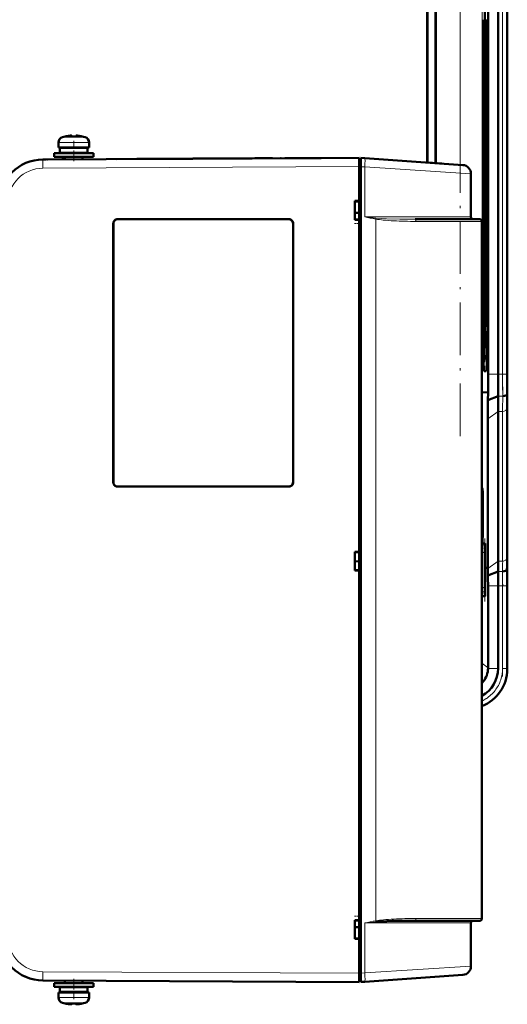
# Model space of a CAD drawing. Extents: x -1358 to 1757, y -1513 to 612.
# Tile 84 of 85: x 1504 to 1615, y 247 to 472. Entities that reach past the tile are written whole.
import ezdxf

# ---------------------------------------------------------------- set-up
doc = ezdxf.new("R2010")
doc.units = 0
doc.linetypes.add('DASHDOT', pattern=[18.5, 12, -3, 0.5, -3])

msp = doc.modelspace()

# ---------------------------------------------------------------- linework, layer by layer
at = {"color": 7, "lineweight": 50}
for p, q in [((1596.93, 438.99), (1596.93, 526.58)), ((1597, 438.99), (1597, 526.65)), ((1598.86, 526.51), (1598.86, 438.86)), ((1598.93, 526.58), (1598.93, 438.85)), ((1610.82, 390.72), (1610.82, 482.43)), ((1613.12, 482.43), (1613.12, 390.72)), ((1615.18, 390.72), (1615.18, 482.44)), ((1615.18, 482.43), (1615.18, 390.72)), ((1609.68, 401.58), (1609.68, 471.58)), ((1610.1, 471.58), (1610.1, 401.58)), ((1610.65, 471.58), (1610.65, 401.58)), ((1514.51, 444.96), (1514.5, 444.97)), ((1515.49, 445.11), (1515.66, 445.13)), ((1515.49, 445.11), (1515.66, 445.13)), ((1515.93, 445.11), (1515.93, 444.96)), ((1516.93, 445.11), (1516.93, 444.96)), ((1516.98, 445.13), (1516.95, 445.12)), ((1518.36, 444.97), (1518.35, 444.96)), ((1512.93, 442.43), (1512.93, 443.56)), ((1516.43, 442.43), (1512.93, 442.43)), ((1514.43, 442.33), (1514.43, 442.43)), ((1519.93, 442.43), (1516.43, 442.43)), ((1518.43, 442.33), (1518.43, 442.43)), ((1518.43, 442.33), (1518.43, 442.43)), ((1519.93, 443.56), (1519.93, 442.43)), ((1519.93, 443.56), (1519.93, 442.43)), ((1511.93, 441.13), (1516.43, 441.13)), ((1511.93, 440.33), (1511.93, 441.13)), ((1511.93, 440.33), (1516.43, 440.33)), ((1513.28, 442.33), (1516.43, 442.33)), ((1513.28, 442.33), (1513.28, 441.23)), ((1513.28, 441.23), (1516.43, 441.23)), ((1513.93, 440.33), (1513.93, 439.72)), ((1514.43, 441.13), (1514.43, 441.23)), ((1514.43, 439.73), (1514.43, 440.33)), ((1516.43, 442.33), (1519.58, 442.33)), ((1516.43, 441.23), (1519.58, 441.23)), ((1516.43, 441.13), (1520.93, 441.13)), ((1516.43, 440.33), (1520.93, 440.33)), ((1518.43, 441.13), (1518.43, 441.23)), ((1518.43, 441.13), (1518.43, 441.23)), ((1518.43, 439.75), (1518.43, 440.33)), ((1518.43, 439.75), (1518.43, 440.33)), ((1519.58, 442.33), (1519.58, 441.23)), ((1519.58, 442.33), (1519.58, 441.23)), ((1520.93, 441.13), (1520.93, 440.33)), ((1520.93, 441.13), (1520.93, 440.33)), ((1505.1, 438.72), (1505.15, 438.74)), ((1509.38, 439.7), (1581.43, 440.08)), ((1509.38, 439.7), (1510.16, 439.7)), ((1510.41, 439.7), (1510.42, 439.7)), ((1530.77, 439.81), (1526.1, 439.79)), ((1526.1, 439.79), (1526.12, 439.79)), ((1534.3, 439.83), (1530.77, 439.81)), ((1536.1, 439.84), (1534.1, 439.83)), ((1535.25, 439.84), (1535.31, 439.84)), ((1535.33, 439.84), (1538.53, 439.85)), ((1541.48, 439.87), (1538.12, 439.85)), ((1545.37, 439.89), (1542.96, 439.88)), ((1545.12, 439.89), (1545.15, 439.89)), ((1546.33, 439.89), (1546.35, 439.89)), ((1549.43, 439.91), (1547.2, 439.9)), ((1547.2, 439.9), (1547.23, 439.9)), ((1549.43, 439.91), (1549.45, 439.91)), ((1557.97, 439.96), (1557.24, 439.95)), ((1558.58, 439.96), (1558.3, 439.96)), ((1559.25, 439.96), (1559.18, 439.96)), ((1563.65, 439.98), (1563.55, 439.98)), ((1564.54, 439.99), (1567.54, 440)), ((1571.79, 440.03), (1572.77, 440.03)), ((1572.77, 440.03), (1572.55, 440.03)), ((1581.43, 438.08), (1581.43, 439.78)), ((1581.83, 439.78), (1581.43, 439.78)), ((1581.43, 254.07), (1581.43, 438.08)), ((1581.43, 430.23), (1581.43, 438.08)), ((1581.83, 440.05), (1582.74, 439.98)), ((1581.83, 438.05), (1581.83, 440.05)), ((1581.83, 438.05), (1581.83, 254.1)), ((1605.07, 438.42), (1582.74, 439.98)), ((1600.27, 438.76), (1597.03, 438.99)), ((1597.09, 438.98), (1600.28, 438.76)), ((1606.93, 436.43), (1606.93, 426.58)), ((1580.43, 425.93), (1580.43, 430.23)), ((1580.43, 430.23), (1581.43, 430.23)), ((1580.43, 430.08), (1581.43, 430.14)), ((1581.43, 430.17), (1581.43, 430.23)), ((1581.43, 427.53), (1580.43, 427.53)), ((1581.43, 427.53), (1580.43, 427.53)), ((1525.43, 366.08), (1525.43, 425.08)), ((1525.46, 366.08), (1525.46, 425.08)), ((1526.43, 426.08), (1565.43, 426.08)), ((1526.43, 426.05), (1565.43, 426.05)), ((1566.4, 425.08), (1566.4, 366.08)), ((1566.43, 425.08), (1566.43, 366.08)), ((1581.43, 426.01), (1580.43, 426.08)), ((1581.43, 425.93), (1580.43, 425.93)), ((1581.43, 425.93), (1581.43, 425.98)), ((1581.43, 350.23), (1581.43, 425.93)), ((1594.19, 426.08), (1608.93, 426.08)), ((1609.43, 425.58), (1609.43, 266.58)), ((1609.43, 414.08), (1609.43, 424.28)), ((1609.43, 278.08), (1609.43, 414.08)), ((1609.89, 393.57), (1609.78, 393.57)), ((1609.89, 393.57), (1609.78, 393.46)), ((1610.39, 391.39), (1609.94, 391.39)), ((1609.43, 386.6), (1609.48, 386.6)), ((1610.83, 386.58), (1609.48, 386.6)), ((1610.8, 384.78), (1610.83, 386.58)), ((1615.17, 386.15), (1615.2, 386.58)), ((1610.8, 384.78), (1613.14, 385.75)), ((1613.12, 348.09), (1613.12, 382.23)), ((1615.18, 349.51), (1615.18, 383.65)), ((1615.18, 349.51), (1615.18, 383.65)), ((1610.77, 346.58), (1610.77, 380.57)), ((1565.43, 365.1), (1526.43, 365.1)), ((1565.43, 365.08), (1526.43, 365.08)), ((1609.44, 362.94), (1609.43, 362.95)), ((1610.16, 352.08), (1609.43, 352.08)), ((1609.93, 352.07), (1610.13, 352.08)), ((1610.11, 341.48), (1610.11, 350.67)), ((1610.16, 352.08), (1610.13, 352.08)), ((1610.16, 352.08), (1610.17, 352.08)), ((1610.17, 340.08), (1610.17, 352.08)), ((1610.17, 340.08), (1610.17, 352.08)), ((1610.17, 340.08), (1610.17, 352.08)), ((1610.17, 340.08), (1610.17, 352.08)), ((1610.17, 340.08), (1610.17, 352.08)), ((1610.17, 340.08), (1610.17, 352.08)), ((1610.17, 340.08), (1610.17, 352.08)), ((1610.17, 340.08), (1610.17, 352.08)), ((1610.17, 340.08), (1610.17, 352.08)), ((1610.17, 340.13), (1610.17, 352.02)), ((1610.17, 340.33), (1610.17, 351.83)), ((1610.17, 340.73), (1610.17, 351.43)), ((1580.43, 345.93), (1580.43, 350.23)), ((1580.43, 350.23), (1581.43, 350.23)), ((1580.43, 350.08), (1581.43, 350.14)), ((1580.43, 348.08), (1581.43, 348.01)), ((1581.43, 350.17), (1581.43, 350.23)), ((1581.43, 346.01), (1580.43, 346.08)), ((1581.43, 345.93), (1580.43, 345.93)), ((1581.43, 345.93), (1581.43, 345.98)), ((1581.43, 266.23), (1581.43, 345.93)), ((1610.17, 346.59), (1610.77, 346.58)), ((1610.77, 346.43), (1610.77, 346.58)), ((1615.12, 346.15), (1615.16, 346.58)), ((1610.8, 344.8), (1613.1, 345.75)), ((1610.82, 323.72), (1610.82, 342.43)), ((1613.12, 323.63), (1613.12, 342.43)), ((1615.18, 323.43), (1615.18, 342.44)), ((1615.18, 323.63), (1615.18, 342.43)), ((1610.16, 340.08), (1609.43, 340.08)), ((1610.13, 340.08), (1609.93, 340.08)), ((1610.13, 340.08), (1610.16, 340.08)), ((1610.16, 340.08), (1610.17, 340.08)), ((1610.82, 323.72), (1610.82, 323.63)), ((1609.43, 267.88), (1609.43, 278.08)), ((1580.43, 261.93), (1580.43, 266.23)), ((1580.43, 266.23), (1581.43, 266.23)), ((1580.43, 266.08), (1581.43, 266.14)), ((1581.43, 266.17), (1581.43, 266.23)), ((1594.19, 266.08), (1608.93, 266.08)), ((1606.93, 265.58), (1606.93, 255.72)), ((1581.43, 264.63), (1580.43, 264.63)), ((1580.43, 262.08), (1581.43, 262.01)), ((1581.43, 262.01), (1580.43, 262.08)), ((1581.43, 261.93), (1580.43, 261.93)), ((1581.43, 261.93), (1581.43, 261.98)), ((1581.43, 254.08), (1581.43, 261.93)), ((1581.43, 252.38), (1581.43, 254.07)), ((1581.83, 252.1), (1581.83, 254.1)), ((1509.38, 252.45), (1581.43, 252.08)), ((1516.43, 251.83), (1511.93, 251.83)), ((1511.93, 251.83), (1511.93, 251.03)), ((1514.43, 252.43), (1514.43, 251.83)), ((1520.93, 251.83), (1516.43, 251.83)), ((1518.43, 252.41), (1518.43, 251.83)), ((1518.43, 252.41), (1518.43, 251.83)), ((1520.93, 251.03), (1520.93, 251.83)), ((1520.93, 251.03), (1520.93, 251.83)), ((1581.43, 252.38), (1581.83, 252.38)), ((1582.74, 252.17), (1581.83, 252.1)), ((1605.07, 253.73), (1582.74, 252.17)), ((1516.43, 251.03), (1511.93, 251.03)), ((1512.93, 249.73), (1516.43, 249.73)), ((1512.93, 249.73), (1512.93, 248.6)), ((1516.43, 250.93), (1513.28, 250.93)), ((1513.28, 249.83), (1513.28, 250.93)), ((1516.43, 249.83), (1513.28, 249.83)), ((1514.43, 251.03), (1514.43, 250.93)), ((1514.43, 249.83), (1514.43, 249.73)), ((1520.93, 251.03), (1516.43, 251.03)), ((1519.58, 250.93), (1516.43, 250.93)), ((1519.58, 249.83), (1516.43, 249.83)), ((1516.43, 249.73), (1519.93, 249.73)), ((1518.43, 251.03), (1518.43, 250.93)), ((1518.43, 251.03), (1518.43, 250.93)), ((1518.43, 249.83), (1518.43, 249.73)), ((1518.43, 249.83), (1518.43, 249.73)), ((1519.58, 249.83), (1519.58, 250.93)), ((1519.58, 249.83), (1519.58, 250.93)), ((1519.93, 248.6), (1519.93, 249.73)), ((1519.93, 248.6), (1519.93, 249.73)), ((1514.5, 247.19), (1514.51, 247.2)), ((1515.93, 247.05), (1515.93, 247.2)), ((1516.93, 247.2), (1516.93, 247.05)), ((1518.35, 247.2), (1518.36, 247.19))]:
    msp.add_line(p, q, dxfattribs=at)
at = {"color": 7, "linetype": 'DASHDOT', "lineweight": 18}
for p, q in [((1604.49, 376.6), (1604.49, 496.55)), ((1614.14, 491.61), (1614.14, 381.55)), ((1614.14, 344.31), (1614.14, 321.75))]:
    msp.add_line(p, q, dxfattribs=at)
at = {"color": 7, "lineweight": 18}
for p, q in [((1604.49, 438.46), (1604.49, 486.49)), ((1609.48, 386.6), (1609.48, 486.56)), ((1614.14, 482.43), (1614.14, 390.72)), ((1615.14, 482.43), (1615.14, 390.72)), ((1610.65, 471.58), (1610.1, 471.58)), ((1513.86, 444.8), (1516.4, 444.8)), ((1516.4, 444.8), (1516.43, 444.8)), ((1516.43, 444.8), (1519, 444.8)), ((1512.93, 443.56), (1516.4, 443.56)), ((1516.4, 443.56), (1516.43, 443.56)), ((1516.43, 443.56), (1519.93, 443.56)), ((1509.36, 439.7), (1509.38, 439.7)), ((1581.43, 438.08), (1509.38, 437.7)), ((1581.43, 438.08), (1581.83, 438.08)), ((1582.74, 437.99), (1581.83, 438.05)), ((1606.93, 436.43), (1582.74, 437.99)), ((1582.74, 426.58), (1582.74, 437.99)), ((1525.46, 425.08), (1525.43, 425.08)), ((1526.43, 426.05), (1526.43, 426.08)), ((1565.43, 426.05), (1565.43, 426.08)), ((1566.43, 425.08), (1566.4, 425.08)), ((1606.93, 426.58), (1582.74, 426.58)), ((1585.24, 426.1), (1585.24, 266.06)), ((1594.4, 425.58), (1609.43, 425.58)), ((1610.1, 401.58), (1610.65, 401.58)), ((1609.89, 393.57), (1609.78, 393.46)), ((1609.92, 391.42), (1610.39, 391.39)), ((1610.82, 390.72), (1613.12, 390.72)), ((1613.12, 390.72), (1614.14, 390.72)), ((1615.14, 390.72), (1614.14, 390.72)), ((1615.14, 390.72), (1615.18, 390.72)), ((1609.43, 384.51), (1609.48, 386.6)), ((1613.14, 385.75), (1614.17, 385.75)), ((1610.77, 380.57), (1613.12, 382.23)), ((1613.12, 382.23), (1614.14, 382.23)), ((1614.14, 348.09), (1614.14, 382.23)), ((1615.14, 348.77), (1615.14, 382.92)), ((1525.46, 366.08), (1525.43, 366.08)), ((1566.4, 366.08), (1566.43, 366.08)), ((1526.43, 365.1), (1526.43, 365.08)), ((1565.43, 365.1), (1565.43, 365.08)), ((1610.13, 352.08), (1610.13, 352.04)), ((1610.13, 351.87), (1610.13, 352)), ((1610.13, 351.52), (1610.13, 351.78)), ((1610.13, 351.34), (1610.13, 340.81)), ((1610.01, 350.08), (1609.43, 350.08)), ((1610.01, 350.08), (1610.01, 342.08)), ((1610.77, 346.43), (1613.12, 348.09)), ((1613.12, 348.09), (1614.14, 348.09)), ((1615.2, 346.58), (1615.16, 346.58)), ((1613.1, 345.75), (1614.12, 345.75)), ((1610.01, 342.08), (1609.43, 342.08)), ((1610.82, 342.43), (1613.12, 342.43)), ((1613.12, 342.43), (1614.14, 342.43)), ((1614.14, 342.43), (1615.14, 342.43)), ((1614.14, 323.63), (1614.14, 342.43)), ((1615.14, 342.43), (1615.18, 342.43)), ((1615.14, 342.43), (1615.14, 323.63)), ((1610.13, 340.37), (1610.13, 340.64)), ((1610.13, 340.15), (1610.13, 340.28)), ((1610.13, 340.11), (1610.13, 340.08)), ((1609.43, 324.82), (1610.82, 323.72)), ((1610.82, 323.63), (1613.12, 323.63)), ((1615.14, 323.63), (1614.14, 323.63)), ((1615.14, 323.63), (1615.18, 323.63)), ((1582.74, 265.58), (1599.96, 265.58)), ((1582.74, 254.16), (1582.74, 265.58)), ((1609.43, 266.58), (1594.4, 266.58)), ((1599.96, 265.58), (1606.93, 265.58)), ((1509.38, 254.45), (1581.43, 254.08)), ((1581.83, 254.07), (1581.43, 254.07)), ((1581.83, 254.1), (1582.74, 254.16)), ((1582.74, 254.16), (1606.93, 255.72)), ((1516.43, 248.6), (1512.93, 248.6)), ((1516.43, 247.35), (1513.86, 247.35)), ((1516.46, 248.6), (1516.43, 248.6)), ((1516.45, 247.35), (1516.43, 247.35)), ((1519, 247.35), (1516.45, 247.35)), ((1519.93, 248.6), (1516.46, 248.6))]:
    msp.add_line(p, q, dxfattribs=at)
at = {"color": 7, "linetype": 'DASHDOT', "lineweight": 18, "ltscale": 0.000946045}
msp.add_line((1515.43, 445.1), (1515.43, 445.14), dxfattribs=at)
at = {"color": 7, "linetype": 'DASHDOT', "lineweight": 18, "ltscale": 0.000746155}
for p, q in [((1517.43, 445.1), (1517.43, 445.13)), ((1515.43, 247.05), (1515.43, 247.02))]:
    msp.add_line(p, q, dxfattribs=at)
at = {"color": 7, "linetype": 'DASHDOT', "lineweight": 18, "ltscale": 0.114896}
msp.add_line((1516.43, 443.94), (1516.43, 439.34), dxfattribs=at)
at = {"color": 7, "linetype": 'DASHDOT', "lineweight": 18, "ltscale": 0.012}
for p, q in [((1581.39, 438.08), (1581.87, 438.08)), ((1581.39, 254.07), (1581.87, 254.07))]:
    msp.add_line(p, q, dxfattribs=at)
at = {"color": 7, "linetype": 'DASHDOT', "lineweight": 18, "ltscale": 0.030014}
msp.add_line((1581.53, 425.08), (1580.33, 425.08), dxfattribs=at)
at = {"color": 7, "linetype": 'DASHDOT', "lineweight": 18, "ltscale": 0.360001}
msp.add_line((1610.07, 338.88), (1610.07, 353.28), dxfattribs=at)
at = {"color": 7, "linetype": 'DASHDOT', "lineweight": 18, "ltscale": 0.030017}
msp.add_line((1581.53, 267.08), (1580.33, 267.08), dxfattribs=at)
at = {"color": 7, "linetype": 'DASHDOT', "lineweight": 18, "ltscale": 0.114894}
msp.add_line((1516.43, 248.21), (1516.43, 252.81), dxfattribs=at)
at = {"color": 7, "linetype": 'DASHDOT', "lineweight": 18, "ltscale": 0.000956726}
msp.add_line((1517.43, 247.05), (1517.43, 247.01), dxfattribs=at)
at = {"color": 7, "lineweight": 50}
for points in [[(1515.43, 445.11), (1515.76, 445.13), (1515.88, 445.13), (1515.91, 445.12), (1515.92, 445.12), (1515.93, 445.11), (1515.93, 445.11), (1515.93, 445.11)], [(1515.43, 445.11), (1515.78, 445.13), (1515.89, 445.12), (1515.91, 445.12)], [(1515.88, 445.13), (1515.92, 445.12), (1515.92, 445.11), (1515.93, 445.11), (1515.93, 445.11), (1515.93, 445.11)], [(1515.88, 445.13), (1515.92, 445.12), (1515.92, 445.11), (1515.93, 445.11), (1515.93, 445.11), (1515.93, 445.11)], [(1517.43, 445.11), (1517.24, 445.12), (1517, 445.13), (1516.95, 445.12), (1516.93, 445.11), (1516.93, 445.11), (1516.93, 445.11), (1516.93, 445.11)], [(1517.43, 445.11), (1517.22, 445.13), (1516.99, 445.13)], [(1525.46, 425.08), (1525.49, 425.3), (1525.57, 425.51), (1525.72, 425.72), (1525.9, 425.88), (1526.11, 425.99), (1526.43, 426.05)], [(1566.4, 425.08), (1566.37, 425.3), (1566.29, 425.51), (1566.14, 425.72), (1565.96, 425.88), (1565.75, 425.99), (1565.43, 426.05)], [(1526.43, 365.1), (1526.2, 365.13), (1525.99, 365.22), (1525.79, 365.36), (1525.63, 365.55), (1525.52, 365.76), (1525.46, 366.08)], [(1566.4, 366.08), (1566.37, 365.85), (1566.29, 365.64), (1566.14, 365.44), (1565.96, 365.27), (1565.75, 365.16), (1565.43, 365.1)], [(1610.13, 352), (1610.16, 352.01), (1610.17, 352.02), (1610.17, 352.02), (1610.17, 352.02)], [(1610.17, 352.02), (1610.17, 352.03), (1610.17, 352.03), (1610.16, 352.04), (1610.14, 352.04)], [(1610.17, 340.13), (1610.17, 340.13), (1610.17, 340.14), (1610.17, 340.14), (1610.13, 340.15)], [(1610.14, 340.11), (1610.17, 340.12), (1610.17, 340.12), (1610.17, 340.13), (1610.17, 340.13)], [(1585.28, 265.82), (1586.52, 265.91), (1589, 266.02), (1590.79, 266.05), (1594.19, 266.08)], [(1515.43, 247.05), (1515.62, 247.03), (1515.86, 247.03), (1515.91, 247.03), (1515.92, 247.04), (1515.93, 247.04), (1515.93, 247.04), (1515.93, 247.05)], [(1517.43, 247.05), (1517.1, 247.02), (1516.98, 247.03), (1516.95, 247.03), (1516.93, 247.04), (1516.93, 247.04), (1516.93, 247.04), (1516.93, 247.05)], [(1516.98, 247.03), (1516.95, 247.03), (1516.94, 247.04), (1516.93, 247.04), (1516.93, 247.04), (1516.93, 247.05)]]:
    msp.add_lwpolyline(points, dxfattribs=at)
at = {"color": 7, "lineweight": 18}
for points in [[(1509.38, 437.7), (1509.37, 439.62), (1509.38, 439.69), (1509.38, 439.7)], [(1594.19, 426.08), (1590.69, 426.11), (1587.69, 426.19), (1585.28, 426.34)], [(1594.19, 426.08), (1594.23, 426.07), (1594.3, 426.01), (1594.34, 425.93)], [(1594.34, 266.22), (1594.27, 266.12), (1594.23, 266.09), (1594.19, 266.08)]]:
    msp.add_lwpolyline(points, dxfattribs=at)
at = {"color": 7, "lineweight": 50}
for centre, radius, start, end in [((1514.23, 443.56), 1.3, 106.6015, 180), ((1514.23, 443.56), 1.3, 106.6015, 180), ((1516.43, 436.18), 9, 102.3778, 106.6015), ((1516.43, 436.18), 9, 102.3778, 106.6015), ((1516.43, 436.18), 8.99, 96.3893, 102.3497), ((1516.43, 436.18), 8.99, 96.3893, 102.3497), ((1516.43, 436.18), 8.99, 96.3893, 102.3497), ((1516.43, 436.18), 8.99, 96.3893, 102.3497), ((1515.92, 445.11), 0.0107, 9.5165, 69.863), ((1516.43, 435.06), 9.9, 87.106, 92.8938), ((1516.43, 435.07), 9.9, 87.1058, 92.8956), ((1516.43, 435.06), 9.9, 87.106, 92.8938), ((1516.43, 435.07), 9.9, 87.1058, 92.8956), ((1516.99, 441.33), 3.8, 83.4188, 87.715), ((1516.97, 441.09), 4.04, 83.5095, 86.8325), ((1516.43, 436.18), 8.99, 77.6508, 83.6103), ((1516.43, 436.18), 8.99, 77.6503, 83.6107), ((1516.43, 436.18), 8.99, 77.6508, 83.6103), ((1516.43, 436.18), 8.99, 77.6503, 83.6107), ((1516.43, 436.18), 9, 73.3984, 77.6222), ((1516.43, 436.18), 9, 73.3984, 77.6222), ((1518.63, 443.56), 1.3, 0, 73.3984), ((1518.63, 443.56), 1.3, 0, 73.3984), ((1509.43, 429.7), 10, 90.3, 180), ((1510.43, 438.71), 1, 90.3, 91.4446), ((1558.33, -2883), 3322.91, 90.23872, 90.36714), ((1565.36, -3131.61), 3571.56, 90.25552, 90.3498), ((1575.32, -3945.74), 4385.73, 90.23914, 90.33829), ((1573.23, -2459.02), 2899.02, 90.22702, 90.35426), ((1581.08, -1830.79), 2270.84, 90.22642, 90.38402), ((1604.93, 436.43), 2, 0, 86), ((1526.43, 425.08), 0.999, 89.9394, 180.0607), ((1565.43, 425.08), 0.999, 359.9394, 90.0607), ((1607.43, 426.58), 0.5, 180, 270), ((1608.93, 425.58), 0.5, 0, 90), ((2136.72, 390.68), 525.91, 179.9957, 180.4469), ((2033.18, 390.61), 420.07, 179.9858, 180.6638), ((1962.26, 390.63), 347.08, 179.9853, 180.6691), ((1822.54, 383.4), 207.36, 179.1212, 179.9305), ((1912.16, 380.22), 301.39, 179.1332, 179.9321), ((1863.63, 381.93), 250.51, 179.1277, 179.9315), ((1526.43, 366.08), 0.999, 179.9394, 270.0607), ((1565.43, 366.08), 0.999, 269.9394, 0.0607), ((1609.44, 362.93), 0.0132, 79.2774, 141.891), ((1609.39, 362.88), 0.0805, 4.8393, 48.6176), ((1609.79, 350.36), 1.71, 78.0166, 85.3172), ((1610.95, 347.15), 4.92, 99.6138, 102.012), ((1609.3, 350.31), 1.77, 61.6051, 69.2819), ((1611.49, 348.13), 3.9, 110.4435, 113.6529), ((1608.77, 350.21), 1.89, 43.224, 52.0807), ((1611.59, 349.39), 2.43, 126.7865, 133.0019), ((1608.17, 350.11), 2.06, 21.7252, 31.0372), ((1605.71, 351.12), 4.43, 346.4315, 351.6642), ((1609.57, 350.7), 0.537, 357.2575, 18.8524), ((1608.63, 350.69), 1.48, 351.7409, 359.4044), ((1610.12, 351.84), 0.0591, 281.6909, 346.4014), ((1610.06, 351.43), 0.116, 309.2379, 359.9621), ((1610.13, 351.82), 0.0477, 9.1677, 71.3006), ((1610.07, 351.43), 0.107, 358.9023, 43.6201), ((1443.82, 348.29), 169.29, 359.1397, 359.9326), ((1402.53, 349.76), 212.65, 359.1437, 359.9328), ((1822.4, 349.76), 207.22, 180.0687, 180.8785), ((1496, 343.45), 114.81, 0.6735, 1.491), ((1257.85, 342.52), 357.33, 359.9869, 0.6511), ((1962.76, 342.52), 347.59, 179.3315, 180.0144), ((1410.42, 342.49), 200.39, 359.9856, 0.6607), ((1328.71, 342.5), 284.4, 359.9866, 0.6543), ((1605.84, 341.06), 4.3, 8.296, 13.6894), ((1609.61, 341.46), 0.501, 339.0419, 1.7664), ((1608.48, 341.42), 1.63, 1.9497, 9.0656), ((1608.17, 342.04), 2.06, 328.9628, 338.2748), ((1611.59, 342.76), 2.43, 226.9981, 233.2135), ((1608.77, 341.94), 1.89, 307.9193, 316.776), ((1611.49, 344.02), 3.9, 246.3471, 249.5565), ((1609.3, 341.85), 1.77, 290.7181, 298.3949), ((1610.95, 345), 4.92, 257.988, 260.3862), ((1609.79, 341.79), 1.71, 274.6828, 281.9834), ((1610.06, 340.72), 0.116, 0.0968, 50.7305), ((1610.12, 340.31), 0.0594, 13.8166, 78.1412), ((1610.07, 340.72), 0.108, 316.4826, 1.0645), ((1610.13, 340.33), 0.0481, 289.0084, 350.7243), ((1605.93, 323.63), 7.18, 299.1455, 0.0096), ((1606.19, 323.43), 8.99, 291.1519, 0.009), ((1605.82, 323.73), 5, 321.5239, 358.945), ((1605.81, 323.73), 5, 316.3062, 321.5283), ((1607.43, 265.58), 0.5, 90, 180), ((1608.93, 266.58), 0.5, 270, 360), ((1509.43, 262.45), 10, 180, 269.7), ((1604.93, 255.72), 2, 274, 360), ((1509.34, 262.25), 9.78, 243.4284, 246.0186), ((1514.23, 248.6), 1.3, 180, 253.3985), ((1514.23, 248.6), 1.3, 180, 253.3985), ((1516.43, 255.98), 9, 253.3985, 257.6222), ((1516.43, 255.98), 8.99, 257.6503, 263.6107), ((1516.43, 255.98), 8.99, 257.6503, 263.6107), ((1515.86, 250.82), 3.8, 263.4156, 267.7409), ((1516.43, 257.09), 9.9, 267.106, 272.8938), ((1516.43, 257.09), 9.9, 267.1058, 272.8956), ((1516.43, 257.09), 9.9, 270.0001, 272.894), ((1516.43, 257.09), 9.9, 269.9993, 272.8942), ((1516.97, 251.06), 4.04, 273.1531, 276.4827), ((1516.43, 255.98), 8.99, 276.3897, 282.3492), ((1516.43, 255.98), 8.99, 276.3893, 282.3497), ((1516.43, 255.98), 8.99, 276.3897, 282.3492), ((1516.43, 255.98), 8.99, 276.3893, 282.3497), ((1516.43, 255.98), 9, 282.3778, 286.6016), ((1516.43, 255.98), 9, 282.3778, 286.6016), ((1518.63, 248.6), 1.3, 286.6016, 360), ((1518.63, 248.6), 1.3, 286.6016, 360)]:
    msp.add_arc(centre, radius, start, end, dxfattribs=at)
at = {"color": 7, "lineweight": 18}
for centre, radius, start, end in [((1509.42, 429.7), 8, 90.3046, 179.9953), ((1611.28, 714.2), 289.03, 264.3329, 264.8384), ((1608.97, 556.1), 132.15, 258.5524, 259.6561), ((1578.91, 427.23), 6.43, 349.8285, 351.9953), ((1589.64, 453.31), 27.57, 260.8181, 264.4244), ((1591.76, 476.17), 50.53, 264.5479, 267.2239), ((1594.17, 520.01), 94.43, 267.0517, 270.1374), ((1593.45, 425.6), 0.95, 358.7938, 20.5909), ((2032.94, 390.61), 418.8, 179.9856, 180.6657), ((1998.75, 390.62), 383.61, 179.9854, 180.6681), ((1864.06, 381.93), 249.92, 179.1254, 179.9311), ((1844.24, 382.64), 229.1, 179.1224, 179.9306), ((1444.16, 348.29), 169.99, 359.143, 359.9328), ((1424.23, 349), 190.91, 359.1448, 359.9328), ((1294.31, 342.51), 320.83, 359.987, 0.6502), ((1328.52, 342.5), 285.63, 359.9869, 0.6516), ((1605.93, 323.63), 9.21, 292.32, 0.0071), ((1605.97, 323.63), 8.17, 341.479, 0.0467), ((1606, 323.59), 8.13, 322.0259, 341.626), ((1605.91, 323.67), 8.25, 295.2507, 302.6791), ((1605.98, 323.58), 8.15, 302.6137, 322.2041), ((1608.97, 136.08), 132.13, 100.3438, 101.4477), ((1611.37, -22.97), 289.96, 95.1624, 95.6662), ((1588.91, 244.35), 22.01, 95.0188, 99.5802), ((1578.91, 264.92), 6.43, 8.0047, 10.1715), ((1592.22, 210.18), 56.35, 92.9608, 95.3386), ((1594.18, 171.93), 94.65, 89.8659, 92.9473), ((1593.45, 266.56), 0.95, 339.4319, 1.2068), ((1509.42, 262.45), 8, 180.0047, 269.6954)]:
    msp.add_arc(centre, radius, start, end, dxfattribs=at)
at = {"color": 7, "lineweight": 50}
for centre, major_axis, ratio, start_param, end_param in [((1609.89, 471.58), (0, 8.01), 0.026177, 4.712389, 6.256996), ((1581.44, 438.08), (-0.01, 2), 0.005236, 0, 1.570769), ((1609.94, 401.58), (0, 10.19), 0.026177, 1.570796, 3.139981), ((1609.89, 401.58), (0, 8.01), 0.026177, 3.167782, 4.712389), ((1610.39, 401.58), (0, 10.19), 0.026177, 3.141593, 4.712389), ((1609.89, 401.58), (0, 8.01), 0.026177, 3.141593, 3.167782), ((1614.17, 386.16), (1, 0), 0.414255, 4.715234, 6.251119), ((1609.06, 348.59), (0.42, 16.16), 0.026173, 0.002609, 0.128686), ((1609.06, 348.59), (0.42, 16.16), 0.026173, 4.930505, 6.285795), ((1609.06, 348.5), (-0.38, -14.44), 0.026173, 1.822637, 3.056296), ((1609.06, 348.59), (0.33, 12.78), 0.026173, 4.989762, 6.185971), ((1614.12, 346.16), (1, 0), 0.414215, 4.715229, 6.251119), ((1581.44, 254.08), (0.01, 2), 0.005236, 1.570824, 3.141593)]:
    msp.add_ellipse(centre, major_axis=major_axis, ratio=ratio, start_param=start_param, end_param=end_param, dxfattribs=at)
at = {"color": 7, "lineweight": 18}
for centre, major_axis, ratio, start_param, end_param in [((1582.6, 437.99), (-0.14, -2), 0.069587, 1.575662, 3.141593), ((1614.14, 382.94), (1, 0), 0.707107, 4.712389, 6.248279), ((1614.14, 348.8), (1, 0), 0.707107, 4.712389, 6.248279), ((1509.39, 254.45), (-0.01, -2), 0.005236, 4.712416, 6.283185), ((1582.6, 254.16), (-0.14, 2), 0.069587, 3.141593, 4.707523)]:
    msp.add_ellipse(centre, major_axis=major_axis, ratio=ratio, start_param=start_param, end_param=end_param, dxfattribs=at)

doc.saveas('drawing.dxf')
